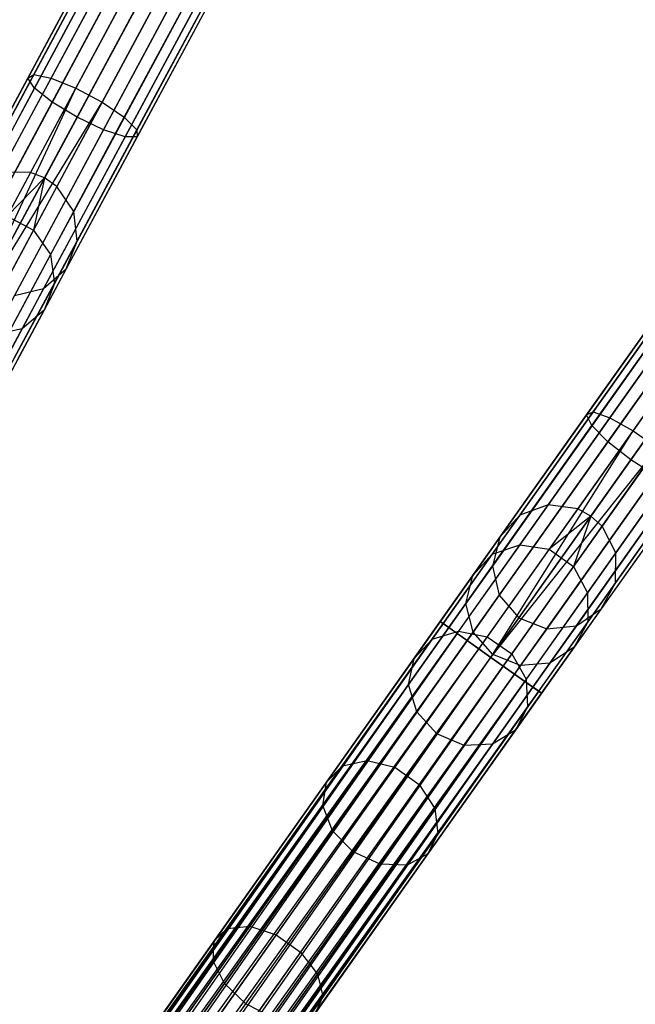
# Model space of a CAD drawing. Extents: x -102 to 101, y -101 to 102.
# Tile 246 of 256: x 38 to 48, y 60 to 76. Entities that reach past the tile are written whole.
import ezdxf

# ---------------------------------------------------------------- set-up
doc = ezdxf.new("R2010")
doc.units = 0
doc.header["$LTSCALE"] = 25.4
doc.layers.get('0').update_dxf_attribs({"linetype": 'CONTINUOUS'})

# ---------------------------------------------------------------- blocks, each defined once
blk = doc.blocks.new('NL2500012268_STL')
at = {"color": 0}
for p, q in [((149.994, 89.602, 306.053), (141.393, 73.584, 46.053)), ((149.994, 89.602, 306.053), (141.393, 73.584, 46.053)), ((150.473, 89.597, 306.037), (141.871, 73.579, 46.037)), ((150.473, 89.597, 306.037), (141.871, 73.579, 46.037)), ((142.096, 73.492, 46.035), (150.697, 89.509, 306.035)), ((142.096, 73.492, 46.035), (150.697, 89.509, 306.035)), ((149.569, 89.384, 306.08), (140.968, 73.367, 46.08)), ((149.569, 89.384, 306.08), (140.968, 73.367, 46.08)), ((150.894, 89.37, 306.037), (142.293, 73.353, 46.037)), ((150.894, 89.37, 306.037), (142.293, 73.353, 46.037)), ((149.294, 88.994, 306.113), (140.693, 72.976, 46.113)), ((149.294, 88.994, 306.113), (140.693, 72.976, 46.113)), ((151.163, 88.974, 306.053), (142.562, 72.957, 46.053)), ((151.163, 88.974, 306.053), (142.562, 72.957, 46.053)), ((149.232, 88.52, 306.145), (140.631, 72.503, 46.145)), ((149.232, 88.52, 306.145), (140.631, 72.503, 46.145)), ((151.216, 88.5, 306.08), (142.615, 72.482, 46.08)), ((151.216, 88.5, 306.08), (142.615, 72.482, 46.08)), ((149.398, 88.072, 306.167), (140.797, 72.054, 46.167)), ((149.398, 88.072, 306.167), (140.797, 72.054, 46.167)), ((151.043, 88.055, 306.113), (142.442, 72.037, 46.113)), ((151.043, 88.055, 306.113), (142.442, 72.037, 46.113)), ((149.753, 87.751, 306.175), (141.152, 71.734, 46.175)), ((149.753, 87.751, 306.175), (141.152, 71.734, 46.175)), ((150.682, 87.742, 306.145), (142.081, 71.724, 46.145)), ((150.682, 87.742, 306.145), (142.081, 71.724, 46.145)), ((150.217, 87.632, 306.167), (141.616, 71.615, 46.167)), ((150.217, 87.632, 306.167), (141.616, 71.615, 46.167)), ((160.647, 83.104, 306.053), (150.143, 68.265, 46.053)), ((160.647, 83.104, 306.053), (150.143, 68.265, 46.053)), ((161.121, 83.04, 306.037), (150.617, 68.201, 46.037)), ((161.121, 83.04, 306.037), (150.617, 68.201, 46.037)), ((160.198, 82.94, 306.08), (149.694, 68.101, 46.08)), ((160.198, 82.94, 306.08), (149.694, 68.101, 46.08)), ((150.829, 68.086, 46.035), (161.333, 82.926, 306.035)), ((150.829, 68.086, 46.035), (161.333, 82.926, 306.035)), ((161.512, 82.764, 306.037), (151.008, 67.925, 46.037)), ((161.512, 82.764, 306.037), (151.008, 67.925, 46.037)), ((159.877, 82.587, 306.113), (149.373, 67.748, 46.113)), ((159.877, 82.587, 306.113), (149.373, 67.748, 46.113)), ((161.73, 82.338, 306.053), (151.225, 67.499, 46.053)), ((161.73, 82.338, 306.053), (151.225, 67.499, 46.053)), ((159.758, 82.125, 306.145), (149.253, 67.285, 46.145)), ((159.758, 82.125, 306.145), (149.253, 67.285, 46.145)), ((161.725, 81.86, 306.08), (151.22, 67.021, 46.08)), ((161.725, 81.86, 306.08), (151.22, 67.021, 46.08)), ((159.867, 81.659, 306.167), (149.363, 66.82, 46.167)), ((159.867, 81.659, 306.167), (149.363, 66.82, 46.167)), ((161.498, 81.44, 306.113), (150.993, 66.601, 46.113)), ((161.498, 81.44, 306.113), (150.993, 66.601, 46.113)), ((160.181, 81.297, 306.175), (149.676, 66.458, 46.175)), ((160.181, 81.297, 306.175), (149.676, 66.458, 46.175)), ((160.626, 81.122, 306.167), (150.122, 66.283, 46.167)), ((160.626, 81.122, 306.167), (150.122, 66.283, 46.167)), ((161.101, 81.174, 306.145), (150.597, 66.334, 46.145)), ((161.101, 81.174, 306.145), (150.597, 66.334, 46.145)), ((141.924, 75.147, 327.428), (143.803, 78.646, 326.166)), ((141.924, 75.147, 327.428), (143.803, 78.646, 326.166)), ((142.201, 75.089, 327.814), (144.116, 78.656, 326.528)), ((142.201, 75.089, 327.814), (144.116, 78.656, 326.528)), ((141.827, 75.089, 326.963), (143.662, 78.506, 325.731)), ((141.827, 75.089, 326.963), (143.662, 78.506, 325.731)), ((142.596, 74.929, 328.032), (144.532, 78.533, 326.732)), ((142.596, 74.929, 328.032), (144.532, 78.533, 326.732)), ((141.934, 74.929, 326.525), (143.727, 78.269, 325.32)), ((141.934, 74.929, 326.525), (143.727, 78.269, 325.32)), ((143.018, 74.702, 328.032), (144.953, 78.307, 326.732)), ((143.018, 74.702, 328.032), (144.953, 78.307, 326.732)), ((142.219, 74.702, 326.214), (143.983, 77.988, 325.029)), ((142.219, 74.702, 326.214), (143.983, 77.988, 325.029)), ((143.37, 74.462, 327.814), (145.285, 78.028, 326.528)), ((143.37, 74.462, 327.814), (145.285, 78.028, 326.528)), ((143.571, 74.262, 327.428), (145.45, 77.761, 326.166)), ((143.571, 74.262, 327.428), (145.45, 77.761, 326.166)), ((144.371, 77.728, 324.924), (142.617, 74.462, 326.102)), ((144.371, 77.728, 324.924), (142.617, 74.462, 326.102)), ((143.037, 74.262, 326.214), (144.802, 77.548, 325.029)), ((143.037, 74.262, 326.214), (144.802, 77.548, 325.029)), ((143.384, 74.15, 326.525), (145.177, 77.49, 325.32)), ((143.384, 74.15, 326.525), (145.177, 77.49, 325.32)), ((143.576, 74.15, 326.963), (145.411, 77.567, 325.731)), ((143.576, 74.15, 326.963), (145.411, 77.567, 325.731)), ((139.912, 71.523, 327.379), (141.827, 75.089, 326.963)), ((139.912, 71.523, 327.379), (141.827, 75.089, 326.963)), ((139.963, 71.495, 327.855), (141.924, 75.147, 327.428)), ((139.963, 71.495, 327.855), (141.924, 75.147, 327.428)), ((140.202, 71.367, 328.249), (142.201, 75.089, 327.814)), ((140.202, 71.367, 328.249), (142.201, 75.089, 327.814)), ((141.827, 75.089, 326.963), (141.924, 75.147, 327.428)), ((141.827, 75.089, 326.963), (141.924, 75.147, 327.428)), ((141.934, 74.929, 326.525), (141.827, 75.089, 326.963)), ((141.934, 74.929, 326.525), (141.827, 75.089, 326.963)), ((141.924, 75.147, 327.428), (142.201, 75.089, 327.814)), ((141.924, 75.147, 327.428), (142.201, 75.089, 327.814)), ((142.201, 75.089, 327.814), (142.596, 74.929, 328.032)), ((142.201, 75.089, 327.814), (142.596, 74.929, 328.032)), ((140.061, 71.442, 326.932), (141.934, 74.929, 326.525)), ((140.061, 71.442, 326.932), (141.934, 74.929, 326.525)), ((140.576, 71.166, 328.471), (142.596, 74.929, 328.032)), ((140.576, 71.166, 328.471), (142.596, 74.929, 328.032)), ((140.787, 71.053, 328.5), (142.596, 74.929, 328.032)), ((140.787, 71.053, 328.5), (142.596, 74.929, 328.032)), ((142.219, 74.702, 326.214), (141.934, 74.929, 326.525)), ((142.219, 74.702, 326.214), (141.934, 74.929, 326.525)), ((142.596, 74.929, 328.032), (143.018, 74.702, 328.032)), ((142.596, 74.929, 328.032), (143.018, 74.702, 328.032)), ((140.377, 71.273, 326.615), (142.219, 74.702, 326.214)), ((140.377, 71.273, 326.615), (142.219, 74.702, 326.214)), ((140.787, 71.053, 328.5), (143.018, 74.702, 328.032)), ((140.787, 71.053, 328.5), (143.018, 74.702, 328.032)), ((140.997, 70.94, 328.471), (143.018, 74.702, 328.032)), ((140.997, 70.94, 328.471), (143.018, 74.702, 328.032)), ((142.617, 74.462, 326.102), (142.219, 74.702, 326.214)), ((142.617, 74.462, 326.102), (142.219, 74.702, 326.214)), ((143.018, 74.702, 328.032), (143.37, 74.462, 327.814)), ((143.018, 74.702, 328.032), (143.37, 74.462, 327.814)), ((140.787, 71.053, 326.5), (142.617, 74.462, 326.102)), ((140.787, 71.053, 326.5), (142.617, 74.462, 326.102)), ((141.371, 70.739, 328.249), (143.37, 74.462, 327.814)), ((141.371, 70.739, 328.249), (143.37, 74.462, 327.814)), ((143.037, 74.262, 326.214), (142.617, 74.462, 326.102)), ((143.037, 74.262, 326.214), (142.617, 74.462, 326.102)), ((143.37, 74.462, 327.814), (143.571, 74.262, 327.428)), ((143.37, 74.462, 327.814), (143.571, 74.262, 327.428)), ((141.196, 70.833, 326.615), (143.037, 74.262, 326.214)), ((141.196, 70.833, 326.615), (143.037, 74.262, 326.214)), ((141.512, 70.664, 326.932), (143.384, 74.15, 326.525)), ((141.512, 70.664, 326.932), (143.384, 74.15, 326.525)), ((141.61, 70.611, 327.855), (143.571, 74.262, 327.428)), ((141.61, 70.611, 327.855), (143.571, 74.262, 327.428)), ((141.661, 70.583, 327.379), (143.576, 74.15, 326.963)), ((141.661, 70.583, 327.379), (143.576, 74.15, 326.963)), ((143.384, 74.15, 326.525), (143.037, 74.262, 326.214)), ((143.384, 74.15, 326.525), (143.037, 74.262, 326.214)), ((143.576, 74.15, 326.963), (143.384, 74.15, 326.525)), ((143.576, 74.15, 326.963), (143.384, 74.15, 326.525)), ((143.571, 74.262, 327.428), (143.576, 74.15, 326.963)), ((143.571, 74.262, 327.428), (143.576, 74.15, 326.963)), ((141.871, 73.579, 46.037), (141.393, 73.584, 46.053)), ((141.871, 73.579, 46.037), (141.393, 73.584, 46.053)), ((141.871, 73.579, 46.037), (141.498, 72.883, 41.619)), ((141.871, 73.579, 46.037), (141.498, 72.883, 41.619)), ((142.096, 73.492, 46.035), (141.871, 73.579, 46.037)), ((142.096, 73.492, 46.035), (141.871, 73.579, 46.037)), ((142.096, 73.492, 46.035), (141.498, 72.883, 41.619)), ((142.096, 73.492, 46.035), (141.498, 72.883, 41.619)), ((142.096, 73.492, 46.035), (141.919, 72.656, 41.619)), ((142.096, 73.492, 46.035), (141.919, 72.656, 41.619)), ((142.293, 73.353, 46.037), (142.096, 73.492, 46.035)), ((142.293, 73.353, 46.037), (142.096, 73.492, 46.035)), ((142.293, 73.353, 46.037), (141.919, 72.656, 41.619)), ((142.293, 73.353, 46.037), (141.919, 72.656, 41.619)), ((142.562, 72.957, 46.053), (142.293, 73.353, 46.037)), ((142.562, 72.957, 46.053), (142.293, 73.353, 46.037)), ((141.498, 72.883, 41.619), (141.919, 72.656, 41.619)), ((141.498, 72.883, 41.619), (141.919, 72.656, 41.619)), ((142.562, 72.957, 46.053), (142.192, 72.268, 41.682)), ((142.562, 72.957, 46.053), (142.192, 72.268, 41.682)), ((142.615, 72.482, 46.08), (142.562, 72.957, 46.053)), ((142.615, 72.482, 46.08), (142.562, 72.957, 46.053)), ((150.862, 69.751, 327.428), (153.156, 72.992, 326.166)), ((150.862, 69.751, 327.428), (153.156, 72.992, 326.166)), ((151.13, 69.659, 327.814), (153.469, 72.963, 326.528)), ((151.13, 69.659, 327.814), (153.469, 72.963, 326.528)), ((150.759, 69.705, 326.963), (153, 72.871, 325.731)), ((150.759, 69.705, 326.963), (153, 72.871, 325.731)), ((151.502, 69.451, 328.032), (153.866, 72.791, 326.732)), ((151.502, 69.451, 328.032), (153.866, 72.791, 326.732)), ((141.919, 72.656, 41.619), (141.109, 71.148, 37.471)), ((141.919, 72.656, 41.619), (141.109, 71.148, 37.471)), ((141.919, 72.656, 41.619), (142.192, 72.268, 41.682)), ((141.919, 72.656, 41.619), (142.192, 72.268, 41.682)), ((150.844, 69.533, 326.525), (153.035, 72.627, 325.32)), ((150.844, 69.533, 326.525), (153.035, 72.627, 325.32)), ((142.615, 72.482, 46.08), (142.252, 71.806, 41.792)), ((142.615, 72.482, 46.08), (142.252, 71.806, 41.792)), ((142.442, 72.037, 46.113), (142.615, 72.482, 46.08)), ((142.442, 72.037, 46.113), (142.615, 72.482, 46.08)), ((142.192, 72.268, 41.682), (141.39, 70.775, 37.577)), ((142.192, 72.268, 41.682), (141.39, 70.775, 37.577)), ((142.192, 72.268, 41.682), (142.252, 71.806, 41.792)), ((142.192, 72.268, 41.682), (142.252, 71.806, 41.792)), ((151.099, 69.273, 326.214), (153.254, 72.317, 325.029)), ((151.099, 69.273, 326.214), (153.254, 72.317, 325.029)), ((142.081, 71.724, 46.145), (142.442, 72.037, 46.113)), ((142.081, 71.724, 46.145), (142.442, 72.037, 46.113)), ((142.442, 72.037, 46.113), (142.087, 71.377, 41.925)), ((142.442, 72.037, 46.113), (142.087, 71.377, 41.925)), ((153.607, 72.011, 324.924), (151.465, 68.985, 326.102)), ((153.607, 72.011, 324.924), (151.465, 68.985, 326.102)), ((142.252, 71.806, 41.792), (141.466, 70.342, 37.765)), ((142.252, 71.806, 41.792), (141.466, 70.342, 37.765)), ((142.252, 71.806, 41.792), (142.087, 71.377, 41.925)), ((142.252, 71.806, 41.792), (142.087, 71.377, 41.925)), ((141.616, 71.615, 46.167), (142.081, 71.724, 46.145)), ((141.616, 71.615, 46.167), (142.081, 71.724, 46.145)), ((142.081, 71.724, 46.145), (141.735, 71.079, 42.051)), ((142.081, 71.724, 46.145), (141.735, 71.079, 42.051)), ((142.087, 71.377, 41.925), (141.319, 69.947, 37.993)), ((142.087, 71.377, 41.925), (141.319, 69.947, 37.993)), ((142.087, 71.377, 41.925), (141.735, 71.079, 42.051)), ((142.087, 71.377, 41.925), (141.735, 71.079, 42.051)), ((141.735, 71.079, 42.051), (140.984, 69.681, 38.207)), ((141.735, 71.079, 42.051), (140.984, 69.681, 38.207)), ((141.735, 71.079, 42.051), (141.275, 70.98, 42.14)), ((141.735, 71.079, 42.051), (141.275, 70.98, 42.14)), ((148.467, 66.368, 327.855), (150.862, 69.751, 327.428)), ((148.467, 66.368, 327.855), (150.862, 69.751, 327.428)), ((150.759, 69.705, 326.963), (150.862, 69.751, 327.428)), ((150.759, 69.705, 326.963), (150.862, 69.751, 327.428)), ((150.862, 69.751, 327.428), (151.13, 69.659, 327.814)), ((150.862, 69.751, 327.428), (151.13, 69.659, 327.814)), ((148.42, 66.401, 327.379), (150.759, 69.705, 326.963)), ((148.42, 66.401, 327.379), (150.759, 69.705, 326.963)), ((148.689, 66.211, 328.249), (151.13, 69.659, 327.814)), ((148.689, 66.211, 328.249), (151.13, 69.659, 327.814)), ((150.844, 69.533, 326.525), (150.759, 69.705, 326.963)), ((150.844, 69.533, 326.525), (150.759, 69.705, 326.963)), ((151.13, 69.659, 327.814), (151.502, 69.451, 328.032)), ((151.13, 69.659, 327.814), (151.502, 69.451, 328.032)), ((148.558, 66.303, 326.932), (150.844, 69.533, 326.525)), ((148.558, 66.303, 326.932), (150.844, 69.533, 326.525)), ((149.034, 65.966, 328.471), (151.502, 69.451, 328.032)), ((149.034, 65.966, 328.471), (151.502, 69.451, 328.032)), ((149.23, 65.827, 328.5), (151.502, 69.451, 328.032)), ((149.23, 65.827, 328.5), (151.502, 69.451, 328.032)), ((151.099, 69.273, 326.214), (150.844, 69.533, 326.525)), ((151.099, 69.273, 326.214), (150.844, 69.533, 326.525)), ((151.502, 69.451, 328.032), (151.893, 69.175, 328.032)), ((151.502, 69.451, 328.032), (151.893, 69.175, 328.032)), ((148.85, 66.096, 326.615), (151.099, 69.273, 326.214)), ((148.85, 66.096, 326.615), (151.099, 69.273, 326.214)), ((151.465, 68.985, 326.102), (151.099, 69.273, 326.214)), ((151.465, 68.985, 326.102), (151.099, 69.273, 326.214)), ((149.23, 65.827, 328.5), (151.893, 69.175, 328.032)), ((149.23, 65.827, 328.5), (151.893, 69.175, 328.032)), ((149.425, 65.689, 328.471), (151.893, 69.175, 328.032)), ((149.425, 65.689, 328.471), (151.893, 69.175, 328.032)), ((149.23, 65.827, 326.5), (151.465, 68.985, 326.102)), ((149.23, 65.827, 326.5), (151.465, 68.985, 326.102)), ((151.858, 68.736, 326.214), (151.465, 68.985, 326.102)), ((151.858, 68.736, 326.214), (151.465, 68.985, 326.102)), ((149.771, 65.444, 328.249), (152.212, 68.893, 327.814)), ((149.771, 65.444, 328.249), (152.212, 68.893, 327.814)), ((149.609, 65.559, 326.615), (151.858, 68.736, 326.214)), ((149.609, 65.559, 326.615), (151.858, 68.736, 326.214)), ((149.993, 65.287, 327.855), (152.388, 68.67, 327.428)), ((149.993, 65.287, 327.855), (152.388, 68.67, 327.428)), ((149.902, 65.352, 326.932), (152.188, 68.582, 326.525)), ((149.902, 65.352, 326.932), (152.188, 68.582, 326.525)), ((150.04, 65.254, 327.379), (152.379, 68.558, 326.963)), ((150.04, 65.254, 327.379), (152.379, 68.558, 326.963)), ((150.143, 68.265, 46.053), (149.691, 67.627, 41.682)), ((150.143, 68.265, 46.053), (149.691, 67.627, 41.682)), ((150.143, 68.265, 46.053), (149.694, 68.101, 46.08)), ((150.143, 68.265, 46.053), (149.694, 68.101, 46.08)), ((150.617, 68.201, 46.037), (150.143, 68.265, 46.053)), ((150.617, 68.201, 46.037), (150.143, 68.265, 46.053)), ((150.617, 68.201, 46.037), (150.16, 67.556, 41.619)), ((150.617, 68.201, 46.037), (150.16, 67.556, 41.619)), ((150.829, 68.086, 46.035), (150.617, 68.201, 46.037)), ((150.829, 68.086, 46.035), (150.617, 68.201, 46.037)), ((149.694, 68.101, 46.08), (149.251, 67.475, 41.792)), ((149.694, 68.101, 46.08), (149.251, 67.475, 41.792)), ((149.694, 68.101, 46.08), (149.373, 67.748, 46.113)), ((149.694, 68.101, 46.08), (149.373, 67.748, 46.113)), ((150.829, 68.086, 46.035), (150.16, 67.556, 41.619)), ((150.829, 68.086, 46.035), (150.16, 67.556, 41.619)), ((150.829, 68.086, 46.035), (150.551, 67.279, 41.619)), ((150.829, 68.086, 46.035), (150.551, 67.279, 41.619)), ((151.008, 67.925, 46.037), (150.829, 68.086, 46.035)), ((151.008, 67.925, 46.037), (150.829, 68.086, 46.035)), ((151.008, 67.925, 46.037), (150.551, 67.279, 41.619)), ((151.008, 67.925, 46.037), (150.551, 67.279, 41.619)), ((151.225, 67.499, 46.053), (151.008, 67.925, 46.037)), ((151.225, 67.499, 46.053), (151.008, 67.925, 46.037)), ((149.373, 67.748, 46.113), (148.94, 67.136, 41.925)), ((149.373, 67.748, 46.113), (148.94, 67.136, 41.925)), ((149.373, 67.748, 46.113), (149.253, 67.285, 46.145)), ((149.373, 67.748, 46.113), (149.253, 67.285, 46.145)), ((149.691, 67.627, 41.682), (148.712, 66.244, 37.577)), ((149.691, 67.627, 41.682), (148.712, 66.244, 37.577)), ((150.16, 67.556, 41.619), (149.171, 66.158, 37.471)), ((150.16, 67.556, 41.619), (149.171, 66.158, 37.471)), ((149.251, 67.475, 41.792), (149.691, 67.627, 41.682)), ((149.251, 67.475, 41.792), (149.691, 67.627, 41.682)), ((149.691, 67.627, 41.682), (150.16, 67.556, 41.619)), ((149.691, 67.627, 41.682), (150.16, 67.556, 41.619)), ((150.16, 67.556, 41.619), (150.551, 67.279, 41.619)), ((150.16, 67.556, 41.619), (150.551, 67.279, 41.619)), ((149.251, 67.475, 41.792), (148.29, 66.119, 37.765)), ((149.251, 67.475, 41.792), (148.29, 66.119, 37.765)), ((148.94, 67.136, 41.925), (149.251, 67.475, 41.792)), ((148.94, 67.136, 41.925), (149.251, 67.475, 41.792)), ((151.225, 67.499, 46.053), (150.773, 66.86, 41.682)), ((151.225, 67.499, 46.053), (150.773, 66.86, 41.682)), ((151.22, 67.021, 46.08), (151.225, 67.499, 46.053)), ((151.22, 67.021, 46.08), (151.225, 67.499, 46.053)), ((149.253, 67.285, 46.145), (148.83, 66.688, 42.051)), ((149.253, 67.285, 46.145), (148.83, 66.688, 42.051)), ((149.253, 67.285, 46.145), (149.363, 66.82, 46.167)), ((149.253, 67.285, 46.145), (149.363, 66.82, 46.167)), ((150.551, 67.279, 41.619), (149.562, 65.882, 37.471)), ((150.551, 67.279, 41.619), (149.562, 65.882, 37.471)), ((150.551, 67.279, 41.619), (150.773, 66.86, 41.682)), ((150.551, 67.279, 41.619), (150.773, 66.86, 41.682)), ((148.94, 67.136, 41.925), (148.002, 65.811, 37.993)), ((148.94, 67.136, 41.925), (148.002, 65.811, 37.993)), ((148.83, 66.688, 42.051), (148.94, 67.136, 41.925)), ((148.83, 66.688, 42.051), (148.94, 67.136, 41.925)), ((151.22, 67.021, 46.08), (150.777, 66.395, 41.792)), ((151.22, 67.021, 46.08), (150.777, 66.395, 41.792)), ((150.993, 66.601, 46.113), (151.22, 67.021, 46.08)), ((150.993, 66.601, 46.113), (151.22, 67.021, 46.08)), ((149.363, 66.82, 46.167), (148.947, 66.232, 42.14)), ((149.363, 66.82, 46.167), (148.947, 66.232, 42.14)), ((149.363, 66.82, 46.167), (149.676, 66.458, 46.175)), ((149.363, 66.82, 46.167), (149.676, 66.458, 46.175)), ((150.773, 66.86, 41.682), (149.795, 65.478, 37.577)), ((150.773, 66.86, 41.682), (149.795, 65.478, 37.577)), ((150.773, 66.86, 41.682), (150.777, 66.395, 41.792)), ((150.773, 66.86, 41.682), (150.777, 66.395, 41.792)), ((148.83, 66.688, 42.051), (147.914, 65.392, 38.207)), ((148.83, 66.688, 42.051), (147.914, 65.392, 38.207)), ((148.947, 66.232, 42.14), (148.83, 66.688, 42.051)), ((148.947, 66.232, 42.14), (148.83, 66.688, 42.051)), ((150.993, 66.601, 46.113), (150.561, 65.989, 41.925)), ((150.993, 66.601, 46.113), (150.561, 65.989, 41.925)), ((150.597, 66.334, 46.145), (150.993, 66.601, 46.113)), ((150.597, 66.334, 46.145), (150.993, 66.601, 46.113)), ((149.676, 66.458, 46.175), (149.263, 65.874, 42.172)), ((149.676, 66.458, 46.175), (149.263, 65.874, 42.172)), ((149.676, 66.458, 46.175), (150.122, 66.283, 46.167)), ((149.676, 66.458, 46.175), (150.122, 66.283, 46.167)), ((148.42, 66.401, 327.379), (126.822, 35.891, 327.621)), ((126.822, 35.891, 327.379), (148.42, 66.401, 327.379)), ((148.42, 66.401, 327.379), (126.822, 35.891, 327.621)), ((126.822, 35.891, 327.379), (148.42, 66.401, 327.379)), ((126.822, 35.891, 327.621), (148.467, 66.368, 327.855)), ((126.822, 35.891, 327.621), (148.467, 66.368, 327.855)), ((126.869, 35.857, 327.145), (148.42, 66.401, 327.379)), ((126.869, 35.857, 327.145), (148.42, 66.401, 327.379)), ((126.869, 35.857, 327.855), (148.467, 66.368, 327.855)), ((126.869, 35.857, 327.855), (148.467, 66.368, 327.855)), ((148.558, 66.303, 326.932), (126.869, 35.857, 327.145)), ((148.558, 66.303, 326.932), (126.869, 35.857, 327.145)), ((148.467, 66.368, 327.855), (126.96, 35.793, 328.068)), ((148.467, 66.368, 327.855), (126.96, 35.793, 328.068)), ((126.96, 35.793, 326.932), (148.558, 66.303, 326.932)), ((126.96, 35.793, 326.932), (148.558, 66.303, 326.932)), ((127.091, 35.7, 326.751), (148.558, 66.303, 326.932)), ((127.091, 35.7, 326.751), (148.558, 66.303, 326.932)), ((148.467, 66.368, 327.855), (148.42, 66.401, 327.379)), ((148.42, 66.401, 327.379), (148.558, 66.303, 326.932)), ((148.42, 66.401, 327.379), (148.558, 66.303, 326.932)), ((148.467, 66.368, 327.855), (148.42, 66.401, 327.379)), ((148.689, 66.211, 328.249), (148.467, 66.368, 327.855)), ((148.689, 66.211, 328.249), (148.467, 66.368, 327.855)), ((148.558, 66.303, 326.932), (148.85, 66.096, 326.615)), ((148.558, 66.303, 326.932), (148.85, 66.096, 326.615)), ((150.122, 66.283, 46.167), (149.705, 65.695, 42.14)), ((150.122, 66.283, 46.167), (149.705, 65.695, 42.14)), ((150.777, 66.395, 41.792), (149.817, 65.038, 37.765)), ((150.777, 66.395, 41.792), (149.817, 65.038, 37.765)), ((150.122, 66.283, 46.167), (150.597, 66.334, 46.145)), ((150.122, 66.283, 46.167), (150.597, 66.334, 46.145)), ((150.597, 66.334, 46.145), (150.174, 65.737, 42.051)), ((150.597, 66.334, 46.145), (150.174, 65.737, 42.051)), ((150.777, 66.395, 41.792), (150.561, 65.989, 41.925)), ((150.777, 66.395, 41.792), (150.561, 65.989, 41.925)), ((126.96, 35.793, 328.068), (148.689, 66.211, 328.249)), ((126.96, 35.793, 328.068), (148.689, 66.211, 328.249)), ((127.091, 35.7, 328.249), (148.689, 66.211, 328.249)), ((127.091, 35.7, 328.249), (148.689, 66.211, 328.249)), ((148.689, 66.211, 328.249), (127.253, 35.586, 328.385)), ((148.689, 66.211, 328.249), (127.253, 35.586, 328.385)), ((148.29, 66.119, 37.765), (146.857, 64.094, 34.185)), ((148.29, 66.119, 37.765), (146.857, 64.094, 34.185)), ((148.712, 66.244, 37.577), (147.251, 64.18, 33.927)), ((148.712, 66.244, 37.577), (147.251, 64.18, 33.927)), ((149.171, 66.158, 37.471), (147.694, 64.072, 33.781)), ((149.171, 66.158, 37.471), (147.694, 64.072, 33.781)), ((148.002, 65.811, 37.993), (148.29, 66.119, 37.765)), ((148.002, 65.811, 37.993), (148.29, 66.119, 37.765)), ((148.947, 66.232, 42.14), (148.045, 64.958, 38.358)), ((148.947, 66.232, 42.14), (148.045, 64.958, 38.358)), ((148.29, 66.119, 37.765), (148.712, 66.244, 37.577)), ((148.29, 66.119, 37.765), (148.712, 66.244, 37.577)), ((149.034, 65.966, 328.471), (148.689, 66.211, 328.249)), ((149.034, 65.966, 328.471), (148.689, 66.211, 328.249)), ((148.712, 66.244, 37.577), (149.171, 66.158, 37.471)), ((148.712, 66.244, 37.577), (149.171, 66.158, 37.471)), ((149.263, 65.874, 42.172), (148.947, 66.232, 42.14)), ((149.263, 65.874, 42.172), (148.947, 66.232, 42.14)), ((149.171, 66.158, 37.471), (149.562, 65.882, 37.471)), ((149.171, 66.158, 37.471), (149.562, 65.882, 37.471)), ((148.85, 66.096, 326.615), (127.091, 35.7, 326.751)), ((148.85, 66.096, 326.615), (127.091, 35.7, 326.751)), ((127.253, 35.586, 326.615), (148.85, 66.096, 326.615)), ((127.253, 35.586, 326.615), (148.85, 66.096, 326.615)), ((127.253, 35.586, 328.385), (149.034, 65.966, 328.471)), ((127.253, 35.586, 328.385), (149.034, 65.966, 328.471)), ((127.437, 35.455, 326.529), (148.85, 66.096, 326.615)), ((127.437, 35.455, 326.529), (148.85, 66.096, 326.615)), ((127.437, 35.455, 328.471), (149.034, 65.966, 328.471)), ((127.437, 35.455, 328.471), (149.034, 65.966, 328.471)), ((148.85, 66.096, 326.615), (149.23, 65.827, 326.5)), ((148.85, 66.096, 326.615), (149.23, 65.827, 326.5)), ((149.23, 65.827, 328.5), (149.034, 65.966, 328.471)), ((149.23, 65.827, 328.5), (149.034, 65.966, 328.471)), ((150.561, 65.989, 41.925), (149.623, 64.664, 37.993)), ((150.561, 65.989, 41.925), (149.623, 64.664, 37.993)), ((150.561, 65.989, 41.925), (150.174, 65.737, 42.051)), ((150.561, 65.989, 41.925), (150.174, 65.737, 42.051)), ((127.437, 35.455, 326.529), (149.23, 65.827, 326.5)), ((127.437, 35.455, 326.529), (149.23, 65.827, 326.5)), ((127.632, 35.317, 328.5), (149.23, 65.827, 328.5)), ((127.632, 35.317, 328.5), (149.23, 65.827, 328.5)), ((127.632, 35.317, 326.5), (149.23, 65.827, 326.5)), ((127.632, 35.317, 326.5), (149.23, 65.827, 326.5)), ((127.827, 35.179, 326.529), (149.23, 65.827, 326.5)), ((127.827, 35.179, 326.529), (149.23, 65.827, 326.5)), ((148.002, 65.811, 37.993), (146.602, 63.834, 34.495)), ((148.002, 65.811, 37.993), (146.602, 63.834, 34.495)), ((147.914, 65.392, 38.207), (148.002, 65.811, 37.993)), ((147.914, 65.392, 38.207), (148.002, 65.811, 37.993)), ((149.562, 65.882, 37.471), (148.085, 63.796, 33.781)), ((149.562, 65.882, 37.471), (148.085, 63.796, 33.781)), ((148.366, 64.607, 38.413), (149.263, 65.874, 42.172)), ((148.366, 64.607, 38.413), (149.263, 65.874, 42.172)), ((149.23, 65.827, 326.5), (149.609, 65.559, 326.615)), ((149.425, 65.689, 328.471), (149.23, 65.827, 328.5)), ((149.425, 65.689, 328.471), (149.23, 65.827, 328.5)), ((149.23, 65.827, 326.5), (149.609, 65.559, 326.615)), ((149.705, 65.695, 42.14), (149.263, 65.874, 42.172)), ((149.705, 65.695, 42.14), (149.263, 65.874, 42.172)), ((149.562, 65.882, 37.471), (149.795, 65.478, 37.577)), ((149.562, 65.882, 37.471), (149.795, 65.478, 37.577)), ((127.827, 35.179, 328.471), (149.425, 65.689, 328.471)), ((127.827, 35.179, 328.471), (149.425, 65.689, 328.471)), ((149.425, 65.689, 328.471), (128.011, 35.049, 328.385)), ((149.425, 65.689, 328.471), (128.011, 35.049, 328.385)), ((149.705, 65.695, 42.14), (148.804, 64.421, 38.358)), ((149.705, 65.695, 42.14), (148.804, 64.421, 38.358)), ((150.174, 65.737, 42.051), (149.257, 64.441, 38.207)), ((150.174, 65.737, 42.051), (149.257, 64.441, 38.207)), ((149.771, 65.444, 328.249), (149.425, 65.689, 328.471)), ((149.771, 65.444, 328.249), (149.425, 65.689, 328.471)), ((150.174, 65.737, 42.051), (149.705, 65.695, 42.14)), ((150.174, 65.737, 42.051), (149.705, 65.695, 42.14)), ((149.609, 65.559, 326.615), (127.827, 35.179, 326.529)), ((149.609, 65.559, 326.615), (127.827, 35.179, 326.529)), ((128.011, 35.049, 326.615), (149.609, 65.559, 326.615)), ((128.011, 35.049, 326.615), (149.609, 65.559, 326.615)), ((128.173, 34.934, 326.751), (149.609, 65.559, 326.615)), ((128.173, 34.934, 326.751), (149.609, 65.559, 326.615)), ((149.609, 65.559, 326.615), (149.902, 65.352, 326.932)), ((149.609, 65.559, 326.615), (149.902, 65.352, 326.932)), ((128.011, 35.049, 328.385), (149.771, 65.444, 328.249)), ((128.011, 35.049, 328.385), (149.771, 65.444, 328.249)), ((128.173, 34.934, 328.249), (149.771, 65.444, 328.249)), ((128.173, 34.934, 328.249), (149.771, 65.444, 328.249)), ((149.902, 65.352, 326.932), (128.173, 34.934, 326.751)), ((149.902, 65.352, 326.932), (128.173, 34.934, 326.751)), ((149.771, 65.444, 328.249), (128.304, 34.842, 328.068)), ((149.771, 65.444, 328.249), (128.304, 34.842, 328.068)), ((128.304, 34.842, 326.932), (149.902, 65.352, 326.932)), ((128.304, 34.842, 326.932), (149.902, 65.352, 326.932)), ((128.395, 34.777, 327.145), (149.902, 65.352, 326.932)), ((128.395, 34.777, 327.145), (149.902, 65.352, 326.932)), ((147.914, 65.392, 38.207), (146.545, 63.459, 34.788)), ((147.914, 65.392, 38.207), (146.545, 63.459, 34.788)), ((148.045, 64.958, 38.358), (147.914, 65.392, 38.207)), ((148.045, 64.958, 38.358), (147.914, 65.392, 38.207)), ((149.795, 65.478, 37.577), (148.334, 63.414, 33.927)), ((149.795, 65.478, 37.577), (148.334, 63.414, 33.927)), ((149.993, 65.287, 327.855), (149.771, 65.444, 328.249)), ((149.993, 65.287, 327.855), (149.771, 65.444, 328.249)), ((149.795, 65.478, 37.577), (149.817, 65.038, 37.765)), ((149.795, 65.478, 37.577), (149.817, 65.038, 37.765)), ((149.902, 65.352, 326.932), (150.04, 65.254, 327.379)), ((149.902, 65.352, 326.932), (150.04, 65.254, 327.379)), ((128.304, 34.842, 328.068), (149.993, 65.287, 327.855)), ((128.304, 34.842, 328.068), (149.993, 65.287, 327.855)), ((128.395, 34.777, 327.855), (149.993, 65.287, 327.855)), ((128.395, 34.777, 327.855), (149.993, 65.287, 327.855)), ((150.04, 65.254, 327.379), (128.395, 34.777, 327.145)), ((150.04, 65.254, 327.379), (128.395, 34.777, 327.145)), ((149.993, 65.287, 327.855), (128.442, 34.744, 327.621)), ((149.993, 65.287, 327.855), (128.442, 34.744, 327.621)), ((128.442, 34.744, 327.379), (150.04, 65.254, 327.379)), ((128.442, 34.744, 327.621), (150.04, 65.254, 327.379)), ((128.442, 34.744, 327.621), (150.04, 65.254, 327.379)), ((128.442, 34.744, 327.379), (150.04, 65.254, 327.379)), ((150.04, 65.254, 327.379), (149.993, 65.287, 327.855)), ((150.04, 65.254, 327.379), (149.993, 65.287, 327.855)), ((149.817, 65.038, 37.765), (148.383, 63.013, 34.185)), ((149.817, 65.038, 37.765), (148.383, 63.013, 34.185)), ((149.817, 65.038, 37.765), (149.623, 64.664, 37.993)), ((149.817, 65.038, 37.765), (149.623, 64.664, 37.993)), ((148.045, 64.958, 38.358), (146.699, 63.057, 34.996)), ((148.045, 64.958, 38.358), (146.699, 63.057, 34.996)), ((148.366, 64.607, 38.413), (148.045, 64.958, 38.358)), ((148.366, 64.607, 38.413), (148.045, 64.958, 38.358)), ((147.028, 62.717, 35.071), (148.366, 64.607, 38.413)), ((147.028, 62.717, 35.071), (148.366, 64.607, 38.413)), ((149.623, 64.664, 37.993), (148.223, 62.687, 34.495)), ((149.623, 64.664, 37.993), (148.223, 62.687, 34.495)), ((148.804, 64.421, 38.358), (148.366, 64.607, 38.413)), ((148.804, 64.421, 38.358), (148.366, 64.607, 38.413)), ((149.623, 64.664, 37.993), (149.257, 64.441, 38.207)), ((149.623, 64.664, 37.993), (149.257, 64.441, 38.207)), ((148.804, 64.421, 38.358), (147.458, 62.519, 34.996)), ((148.804, 64.421, 38.358), (147.458, 62.519, 34.996)), ((149.257, 64.441, 38.207), (147.889, 62.508, 34.788)), ((149.257, 64.441, 38.207), (147.889, 62.508, 34.788)), ((149.257, 64.441, 38.207), (148.804, 64.421, 38.358)), ((149.257, 64.441, 38.207), (148.804, 64.421, 38.358)), ((146.857, 64.094, 34.185), (145.016, 61.493, 31.214)), ((146.857, 64.094, 34.185), (145.016, 61.493, 31.214)), ((147.251, 64.18, 33.927), (145.375, 61.529, 30.898)), ((147.251, 64.18, 33.927), (145.375, 61.529, 30.898)), ((147.694, 64.072, 33.781), (145.798, 61.393, 30.72)), ((147.694, 64.072, 33.781), (145.798, 61.393, 30.72)), ((146.602, 63.834, 34.495), (146.857, 64.094, 34.185)), ((146.602, 63.834, 34.495), (146.857, 64.094, 34.185)), ((146.857, 64.094, 34.185), (147.251, 64.18, 33.927)), ((146.857, 64.094, 34.185), (147.251, 64.18, 33.927)), ((147.251, 64.18, 33.927), (147.694, 64.072, 33.781)), ((147.251, 64.18, 33.927), (147.694, 64.072, 33.781)), ((147.694, 64.072, 33.781), (148.085, 63.796, 33.781)), ((147.694, 64.072, 33.781), (148.085, 63.796, 33.781)), ((146.602, 63.834, 34.495), (144.805, 61.294, 31.594)), ((146.602, 63.834, 34.495), (144.805, 61.294, 31.594)), ((148.085, 63.796, 33.781), (146.188, 61.117, 30.72)), ((148.085, 63.796, 33.781), (146.188, 61.117, 30.72)), ((146.545, 63.459, 34.788), (146.602, 63.834, 34.495)), ((146.545, 63.459, 34.788), (146.602, 63.834, 34.495)), ((148.085, 63.796, 33.781), (148.334, 63.414, 33.927)), ((148.085, 63.796, 33.781), (148.334, 63.414, 33.927)), ((146.545, 63.459, 34.788), (144.788, 60.977, 31.952)), ((146.545, 63.459, 34.788), (144.788, 60.977, 31.952)), ((146.699, 63.057, 34.996), (146.545, 63.459, 34.788)), ((146.699, 63.057, 34.996), (146.545, 63.459, 34.788)), ((148.334, 63.414, 33.927), (146.457, 60.763, 30.898)), ((148.334, 63.414, 33.927), (146.457, 60.763, 30.898)), ((148.334, 63.414, 33.927), (148.383, 63.013, 34.185)), ((148.334, 63.414, 33.927), (148.383, 63.013, 34.185)), ((146.699, 63.057, 34.996), (144.97, 60.615, 32.206)), ((146.699, 63.057, 34.996), (144.97, 60.615, 32.206)), ((148.383, 63.013, 34.185), (146.543, 60.413, 31.214)), ((148.383, 63.013, 34.185), (146.543, 60.413, 31.214)), ((147.028, 62.717, 35.071), (146.699, 63.057, 34.996)), ((147.028, 62.717, 35.071), (146.699, 63.057, 34.996)), ((148.383, 63.013, 34.185), (148.223, 62.687, 34.495)), ((148.383, 63.013, 34.185), (148.223, 62.687, 34.495)), ((145.31, 60.29, 32.297), (147.028, 62.717, 35.071)), ((145.31, 60.29, 32.297), (147.028, 62.717, 35.071)), ((148.223, 62.687, 34.495), (146.425, 60.147, 31.594)), ((148.223, 62.687, 34.495), (146.425, 60.147, 31.594)), ((147.458, 62.519, 34.996), (147.028, 62.717, 35.071)), ((147.458, 62.519, 34.996), (147.028, 62.717, 35.071)), ((148.223, 62.687, 34.495), (147.889, 62.508, 34.788)), ((148.223, 62.687, 34.495), (147.889, 62.508, 34.788)), ((147.458, 62.519, 34.996), (145.729, 60.078, 32.206)), ((147.458, 62.519, 34.996), (145.729, 60.078, 32.206)), ((147.889, 62.508, 34.788), (146.131, 60.026, 31.952)), ((147.889, 62.508, 34.788), (146.131, 60.026, 31.952)), ((147.889, 62.508, 34.788), (147.458, 62.519, 34.996)), ((147.889, 62.508, 34.788), (147.458, 62.519, 34.996)), ((145.016, 61.493, 31.214), (142.852, 58.437, 28.989)), ((145.016, 61.493, 31.214), (142.852, 58.437, 28.989)), ((145.375, 61.529, 30.898), (143.169, 58.413, 28.63)), ((145.375, 61.529, 30.898), (143.169, 58.413, 28.63)), ((145.798, 61.393, 30.72), (143.568, 58.244, 28.428)), ((145.798, 61.393, 30.72), (143.568, 58.244, 28.428)), ((144.805, 61.294, 31.594), (145.016, 61.493, 31.214)), ((144.805, 61.294, 31.594), (145.016, 61.493, 31.214)), ((145.016, 61.493, 31.214), (145.375, 61.529, 30.898)), ((145.016, 61.493, 31.214), (145.375, 61.529, 30.898)), ((145.375, 61.529, 30.898), (145.798, 61.393, 30.72)), ((145.375, 61.529, 30.898), (145.798, 61.393, 30.72)), ((145.798, 61.393, 30.72), (146.188, 61.117, 30.72)), ((145.798, 61.393, 30.72), (146.188, 61.117, 30.72)), ((144.805, 61.294, 31.594), (142.691, 58.309, 29.421)), ((144.805, 61.294, 31.594), (142.691, 58.309, 29.421)), ((144.788, 60.977, 31.952), (144.805, 61.294, 31.594)), ((144.788, 60.977, 31.952), (144.805, 61.294, 31.594)), ((146.188, 61.117, 30.72), (143.959, 57.967, 28.428)), ((146.188, 61.117, 30.72), (143.959, 57.967, 28.428)), ((146.188, 61.117, 30.72), (146.457, 60.763, 30.898)), ((146.188, 61.117, 30.72), (146.457, 60.763, 30.898)), ((144.788, 60.977, 31.952), (142.722, 58.059, 29.828)), ((144.788, 60.977, 31.952), (142.722, 58.059, 29.828)), ((144.97, 60.615, 32.206), (144.788, 60.977, 31.952)), ((144.97, 60.615, 32.206), (144.788, 60.977, 31.952)), ((146.457, 60.763, 30.898), (144.251, 57.647, 28.63)), ((146.457, 60.763, 30.898), (144.251, 57.647, 28.63)), ((146.457, 60.763, 30.898), (146.543, 60.413, 31.214)), ((146.457, 60.763, 30.898), (146.543, 60.413, 31.214)), ((144.97, 60.615, 32.206), (142.938, 57.744, 30.116)), ((144.97, 60.615, 32.206), (142.938, 57.744, 30.116)), ((145.31, 60.29, 32.297), (144.97, 60.615, 32.206)), ((145.31, 60.29, 32.297), (144.97, 60.615, 32.206)), ((143.29, 57.437, 30.221), (145.31, 60.29, 32.297)), ((143.29, 57.437, 30.221), (145.31, 60.29, 32.297)), ((146.543, 60.413, 31.214), (144.379, 57.356, 28.989)), ((146.543, 60.413, 31.214), (144.379, 57.356, 28.989)), ((145.729, 60.078, 32.206), (145.31, 60.29, 32.297)), ((145.729, 60.078, 32.206), (145.31, 60.29, 32.297)), ((146.543, 60.413, 31.214), (146.425, 60.147, 31.594)), ((146.543, 60.413, 31.214), (146.425, 60.147, 31.594))]:
    blk.add_line(p, q, dxfattribs=at)

msp = doc.modelspace()

# ---------------------------------------------------------------- block references
at = {"color": 0}
msp.add_blockref('NL2500012268_STL', (-103.369, -0.081, -1716.928), dxfattribs=at)

doc.saveas('drawing.dxf')
